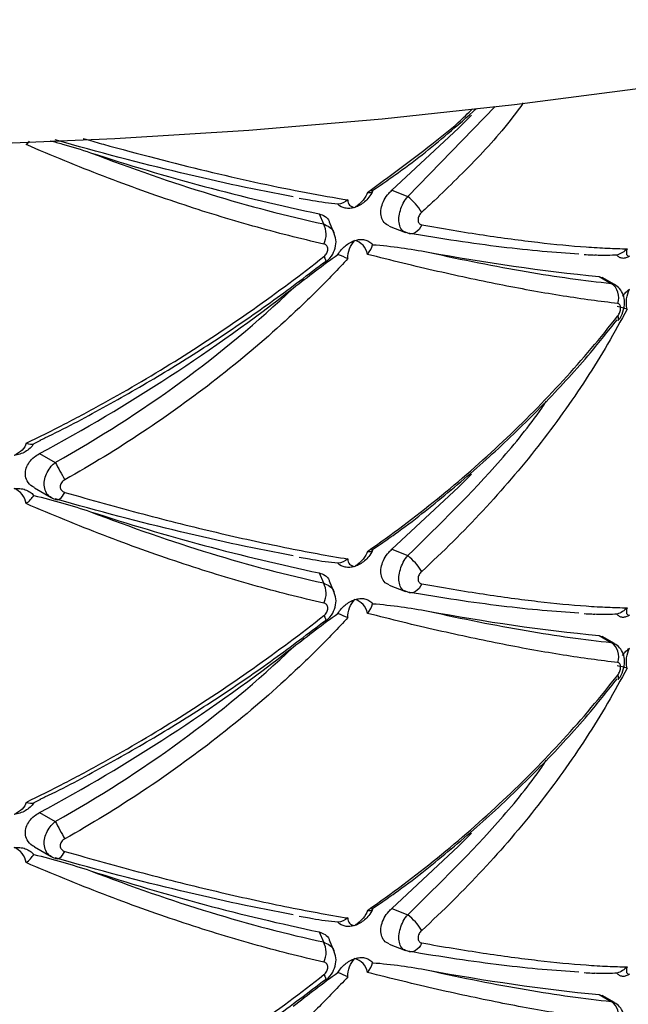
# Paper-space layout '_Trimétrica' of a CAD drawing. Header units: millimetres. Extents: x -549 to -149, y -597 to 100.
# Tile 14 of 16: x -335 to -297, y -365 to -304. Entities that reach past the tile are written whole.
import ezdxf

# ---------------------------------------------------------------- set-up
doc = ezdxf.new("R2010")
doc.units = ezdxf.units.MM

psp = doc.layouts.new('_Trimétrica')

# ---------------------------------------------------------------- linework, layer by layer
at = {"color": 8, "linetype": 'Continuous', "lineweight": 25}
for p, q in [((-310.513, -314.734), (-305.096, -309.15)), ((-297.899, -320.121), (-297.693, -320.208)), ((-297.899, -342.407), (-297.693, -342.495)), ((-297.899, -364.694), (-297.693, -364.781))]:
    psp.add_line(p, q, dxfattribs=at)
at = {"color": 7, "linetype": 'Continuous', "lineweight": 25}
for p, q in [((-312.753, -314.4), (-312.328, -314.103)), ((-311.495, -314.342), (-310.513, -314.734)), ((-317.251, -314.826), (-316.609, -314.934)), ((-316.008, -315.805), (-315.746, -316.43)), ((-315.067, -317.027), (-315.363, -316.322)), ((-311.667, -316.563), (-310.652, -316.969)), ((-310.513, -317.003), (-310.644, -316.949)), ((-298.646, -319.696), (-297.899, -320.121)), ((-298.646, -319.696), (-298.461, -319.772)), ((-297.688, -320.191), (-298.454, -319.756)), ((-297.474, -322.428), (-297.461, -322.413)), ((-333.294, -329.868), (-333.701, -330.081)), ((-333.345, -330.683), (-332.379, -331.232)), ((-333.667, -332.818), (-332.63, -333.408)), ((-312.753, -336.686), (-312.328, -336.389)), ((-311.495, -336.628), (-310.513, -337.021)), ((-317.251, -337.112), (-316.609, -337.22)), ((-316.008, -338.091), (-315.746, -338.717)), ((-315.067, -339.313), (-315.363, -338.608)), ((-311.667, -338.849), (-310.652, -339.255)), ((-310.513, -339.29), (-310.644, -339.235)), ((-298.646, -341.982), (-297.899, -342.407)), ((-298.646, -341.982), (-298.461, -342.058)), ((-297.688, -342.478), (-298.454, -342.042)), ((-297.474, -344.714), (-297.461, -344.7)), ((-333.294, -352.154), (-333.701, -352.368)), ((-333.345, -352.969), (-332.379, -353.518)), ((-333.667, -355.104), (-332.63, -355.694)), ((-312.753, -358.972), (-312.328, -358.676)), ((-311.495, -358.915), (-310.513, -359.307)), ((-317.251, -359.398), (-316.609, -359.507)), ((-316.008, -360.377), (-315.746, -361.003)), ((-315.067, -361.6), (-315.363, -360.895)), ((-311.667, -361.135), (-310.652, -361.541)), ((-310.513, -361.576), (-310.644, -361.522)), ((-298.646, -364.269), (-297.899, -364.694)), ((-298.646, -364.269), (-298.461, -364.344)), ((-297.688, -364.764), (-298.454, -364.329))]:
    psp.add_line(p, q, dxfattribs=at)
at = {"color": 7, "linetype": 'Continuous', "lineweight": 25, "flags": 128}
for points in [[(-387.055, -309.749), (-378.801, -310.485), (-370.494, -311.042), (-362.149, -311.42), (-353.781, -311.617), (-345.404, -311.633), (-337.033, -311.469), (-328.683, -311.125), (-320.368, -310.601), (-312.103, -309.897), (-303.903, -309.017), (-295.781, -307.96), (-287.752, -306.728), (-279.831, -305.325), (-272.03, -303.752)], [(-311.495, -314.342), (-307.37, -310.488), (-306.556, -309.673)], [(-309.648, -316.487), (-309.724, -316.639), (-309.816, -316.771), (-309.921, -316.882), (-310.035, -316.966), (-310.155, -317.021), (-310.277, -317.046), (-310.398, -317.04), (-310.513, -317.003)], [(-315.59, -318.781), (-315.595, -318.784), (-315.599, -318.785)], [(-311.495, -336.628), (-307.37, -332.774), (-306.556, -331.959)], [(-332.379, -333.501), (-332.318, -333.539), (-332.303, -333.544)], [(-309.648, -338.774), (-309.724, -338.925), (-309.816, -339.058), (-309.921, -339.168), (-310.035, -339.252), (-310.155, -339.308), (-310.277, -339.333), (-310.398, -339.327), (-310.513, -339.29)], [(-315.59, -341.068), (-315.595, -341.071), (-315.599, -341.072)], [(-311.495, -358.915), (-307.37, -355.06), (-306.556, -354.246)], [(-332.379, -355.787), (-332.318, -355.825), (-332.303, -355.83)], [(-309.648, -361.06), (-309.724, -361.211), (-309.816, -361.344), (-309.921, -361.454), (-310.035, -361.538), (-310.155, -361.594), (-310.277, -361.619), (-310.398, -361.613), (-310.513, -361.576)], [(-315.59, -363.354), (-315.595, -363.357), (-315.599, -363.358)]]:
    psp.add_lwpolyline(points, dxfattribs=at)
at = {"color": 8, "linetype": 'Continuous', "lineweight": 25, "flags": 128}
for points in [[(-315.719, -318.455), (-315.657, -318.561), (-315.613, -318.65), (-315.587, -318.718), (-315.581, -318.763), (-315.59, -318.781)], [(-297.461, -322.413), (-297.45, -322.396), (-297.435, -322.33), (-297.45, -322.245), (-297.492, -322.145)], [(-332.303, -333.544), (-332.248, -333.55), (-332.173, -333.535), (-332.093, -333.493), (-332.012, -333.425), (-331.931, -333.334), (-331.853, -333.221), (-331.78, -333.091)], [(-315.719, -340.741), (-315.657, -340.848), (-315.613, -340.936), (-315.587, -341.004), (-315.581, -341.05), (-315.59, -341.068)], [(-297.461, -344.7), (-297.45, -344.683), (-297.435, -344.617), (-297.45, -344.532), (-297.492, -344.431)], [(-332.303, -355.83), (-332.248, -355.837), (-332.173, -355.821), (-332.093, -355.779), (-332.012, -355.711), (-331.931, -355.62), (-331.853, -355.508), (-331.78, -355.378)], [(-315.719, -363.028), (-315.657, -363.134), (-315.613, -363.223), (-315.587, -363.291), (-315.581, -363.336), (-315.59, -363.354)]]:
    psp.add_lwpolyline(points, dxfattribs=at)
at = {"color": 7, "linetype": 'Continuous', "lineweight": 25}
for centre, radius, start, end in [((-288.135, -183.419), 135.288, 251.89387, 258.11004), ((-313.112, -317.912), 4.105, 32.46112, 50.72404), ((-316.904, -317.079), 1.327, 333.23594, 29.25917), ((-286.185, -194.796), 125.52, 259.41196, 264.30235), ((-298.476, -320.999), 1.051, 339.50994, 56.6519), ((-385.976, -232.912), 111.037, 298.29378, 307.99574), ((-297.291, -312.478), 39.785, 208.12317, 209.9034), ((-288.135, -205.705), 135.288, 251.89387, 258.11004), ((-313.112, -340.199), 4.105, 32.46112, 50.72404), ((-316.904, -339.365), 1.327, 333.23594, 29.25917), ((-286.185, -217.082), 125.52, 259.41196, 264.30235), ((-385.976, -255.198), 111.037, 298.29378, 307.99574), ((-298.476, -343.285), 1.051, 339.50994, 56.6519), ((-297.291, -334.765), 39.785, 208.12317, 209.9034), ((-288.135, -227.992), 135.288, 251.89387, 258.11004), ((-313.112, -362.485), 4.105, 32.46112, 50.72404), ((-316.904, -361.651), 1.327, 333.23594, 29.25917), ((-286.185, -239.369), 125.52, 259.41196, 264.30235), ((-298.476, -365.571), 1.051, 339.50994, 56.6519)]:
    psp.add_arc(centre, radius, start, end, dxfattribs=at)
for points, knots in [([(-312.328, -314.103), (-311.983, -313.865), (-310.491, -312.833), (-308.446, -311.218), (-306.83, -309.781), (-306.242, -309.258)], [0, 0, 0, 0, 0.160363, 0.694523, 1, 1, 1, 1]), ([(-334.184, -311.502), (-334.182, -311.501), (-334.1, -311.439), (-334.03, -311.367), (-333.961, -311.298)], [0, 0, 0, 0, 0.022554, 1, 1, 1, 1]), ([(-315.719, -317.676), (-317.15, -317.355), (-318.622, -316.983), (-321.61, -316.142), (-323.129, -315.674), (-326.215, -314.644), (-327.782, -314.08), (-330.172, -313.162), (-330.975, -312.843), (-332.579, -312.188), (-333.381, -311.85), (-334.184, -311.502)], [0, 0, 0, 0, 0.25, 0.25, 0.5, 0.5, 0.75, 0.75, 0.875, 0.875, 1, 1, 1, 1]), ([(-332.681, -311.269), (-332.429, -311.335), (-331.572, -311.556), (-330.755, -311.821), (-330.179, -312.008)], [0, 0, 0, 0, 0.294581, 1, 1, 1, 1]), ([(-317.621, -314.742), (-319.82, -314.34), (-322.155, -313.841), (-327.077, -312.663), (-329.664, -311.984), (-332.379, -311.214)], [0, 0, 0, 0, 0.5, 0.5, 1, 1, 1, 1]), ([(-330.179, -312.008), (-327.636, -312.992), (-325.164, -313.849), (-320.354, -315.322), (-318.016, -315.938), (-315.746, -316.43)], [0, 0, 0, 0, 0.5, 0.5, 1, 1, 1, 1]), ([(-313.013, -314.469), (-313.047, -314.625), (-313.149, -314.798), (-313.426, -315.123), (-313.604, -315.276), (-313.794, -315.403)], [0, 0, 0, 0, 0.5, 0.5, 1, 1, 1, 1]), ([(-312.698, -314.421), (-312.764, -314.553), (-312.841, -314.672), (-313.01, -314.885), (-313.099, -314.976), (-313.19, -315.054)], [0, 0, 0, 0, 0.5, 0.5, 1, 1, 1, 1]), ([(-313.013, -314.469), (-312.929, -314.483), (-312.859, -314.489), (-312.751, -314.475), (-312.715, -314.456), (-312.698, -314.421)], [0, 0, 0, 0, 0.5, 0.5, 1, 1, 1, 1]), ([(-311.659, -316.543), (-311.723, -316.522), (-311.907, -316.46), (-312.103, -316.199), (-312.208, -315.813), (-312.164, -315.371), (-311.988, -314.93), (-311.746, -314.58), (-311.562, -314.405), (-311.495, -314.342)], [0, 0, 0, 0, 0.090581, 0.26283, 0.428704, 0.588014, 0.745999, 0.908127, 1, 1, 1, 1]), ([(-314.843, -315.209), (-315.372, -315.15), (-315.965, -315.084), (-316.55, -314.962), (-316.613, -314.949)], [0, 0, 0, 0, 0.892279, 1, 1, 1, 1]), ([(-314.222, -314.938), (-314.237, -315.074), (-314.198, -315.183), (-314.046, -315.341), (-313.932, -315.388), (-313.794, -315.403)], [0, 0, 0, 0, 0.5, 0.5, 1, 1, 1, 1]), ([(-313.19, -315.054), (-313.283, -315.135), (-313.38, -315.205), (-313.583, -315.322), (-313.689, -315.37), (-313.794, -315.403)], [0, 0, 0, 0, 0.5, 0.5, 1, 1, 1, 1]), ([(-316.008, -315.805), (-315.883, -315.848), (-315.631, -315.936), (-315.418, -316.143), (-315.38, -316.302), (-315.374, -316.326)], [0, 0, 0, 0, 0.460277, 0.921235, 1, 1, 1, 1]), ([(-313.794, -315.403), (-313.899, -315.437), (-314.005, -315.458), (-314.211, -315.473), (-314.309, -315.467), (-314.404, -315.447)], [0, 0, 0, 0, 0.5, 0.5, 1, 1, 1, 1]), ([(-309.648, -315.709), (-309.716, -315.771), (-309.774, -315.849), (-309.854, -316.015), (-309.876, -316.103), (-309.876, -316.263), (-309.854, -316.335), (-309.774, -316.441), (-309.716, -316.475), (-309.648, -316.487)], [0, 0, 0, 0, 0.25, 0.25, 0.5, 0.5, 0.75, 0.75, 1, 1, 1, 1]), ([(-309.648, -316.487), (-308.32, -316.724), (-307.048, -316.933), (-304.645, -317.295), (-303.511, -317.447), (-301.382, -317.696), (-300.385, -317.792), (-298.995, -317.892), (-298.549, -317.918), (-297.701, -317.955), (-297.298, -317.966), (-296.916, -317.97)], [0, 0, 0, 0, 0.25, 0.25, 0.5, 0.5, 0.75, 0.75, 0.875, 0.875, 1, 1, 1, 1]), ([(-315.593, -318.777), (-315.582, -318.771), (-315.399, -318.663), (-315.154, -318.323), (-314.961, -317.814), (-314.942, -317.359), (-315.048, -317.123), (-315.085, -317.04)], [0, 0, 0, 0, 0.019614, 0.326074, 0.601327, 0.859721, 1, 1, 1, 1]), ([(-299.901, -318.298), (-301.329, -318.227), (-302.932, -318.081), (-306.471, -317.648), (-308.407, -317.362), (-310.513, -317.003)], [0, 0, 0, 0, 0.5, 0.5, 1, 1, 1, 1]), ([(-315.719, -318.455), (-315.646, -318.397), (-315.583, -318.323), (-315.496, -318.162), (-315.473, -318.076), (-315.473, -317.916), (-315.497, -317.842), (-315.583, -317.731), (-315.646, -317.693), (-315.719, -317.676)], [0, 0, 0, 0, 0.25, 0.25, 0.5, 0.5, 0.75, 0.75, 1, 1, 1, 1]), ([(-314.404, -317.807), (-314.309, -317.727), (-314.211, -317.658), (-314.006, -317.542), (-313.899, -317.495), (-313.794, -317.461)], [0, 0, 0, 0, 0.5, 0.5, 1, 1, 1, 1]), ([(-314.222, -318.583), (-314.237, -318.379), (-314.198, -318.169), (-314.046, -317.782), (-313.932, -317.606), (-313.794, -317.461)], [0, 0, 0, 0, 0.5, 0.5, 1, 1, 1, 1]), ([(-313.794, -317.461), (-313.69, -317.427), (-313.584, -317.405), (-313.38, -317.39), (-313.283, -317.395), (-313.19, -317.414)], [0, 0, 0, 0, 0.5, 0.5, 1, 1, 1, 1]), ([(-313.013, -318.318), (-313.047, -318.098), (-313.149, -317.904), (-313.426, -317.61), (-313.604, -317.51), (-313.794, -317.461)], [0, 0, 0, 0, 0.5, 0.5, 1, 1, 1, 1]), ([(-313.19, -317.414), (-313.099, -317.433), (-313.01, -317.465), (-312.841, -317.565), (-312.764, -317.632), (-312.698, -317.719)], [0, 0, 0, 0, 0.5, 0.5, 1, 1, 1, 1]), ([(-312.698, -317.719), (-312.093, -317.76), (-311.506, -317.827), (-310.358, -317.986), (-309.798, -318.079), (-309.249, -318.179)], [0, 0, 0, 0, 0.5, 0.5, 1, 1, 1, 1]), ([(-317.621, -320.415), (-317.161, -320.056), (-316.7, -319.699), (-315.775, -318.997), (-315.312, -318.651), (-314.843, -318.319)], [0, 0, 0, 0, 0.5, 0.5, 1, 1, 1, 1]), ([(-297.492, -321.366), (-298.558, -321.247), (-299.692, -321.092), (-302.067, -320.716), (-303.31, -320.494), (-305.906, -319.984), (-307.259, -319.696), (-309.372, -319.213), (-310.089, -319.044), (-311.538, -318.692), (-312.271, -318.508), (-313.013, -318.318)], [0, 0, 0, 0, 0.25, 0.25, 0.5, 0.5, 0.75, 0.75, 0.875, 0.875, 1, 1, 1, 1]), ([(-309.249, -318.179), (-307.089, -318.661), (-305.066, -319.062), (-301.283, -319.709), (-299.523, -319.955), (-297.899, -320.121)], [0, 0, 0, 0, 0.5, 0.5, 1, 1, 1, 1]), ([(-299.571, -318.328), (-299.409, -318.34), (-299.172, -318.358), (-298.976, -318.359), (-298.915, -318.359)], [0, 0, 0, 0, 0.685916, 1, 1, 1, 1]), ([(-297.536, -318.361), (-297.924, -318.385), (-298.382, -318.414), (-298.846, -318.376), (-298.917, -318.371)], [0, 0, 0, 0, 0.846217, 1, 1, 1, 1]), ([(-297.196, -318.564), (-297.265, -318.559), (-297.327, -318.538), (-297.441, -318.47), (-297.492, -318.422), (-297.536, -318.361)], [0, 0, 0, 0, 0.5, 0.5, 1, 1, 1, 1]), ([(-296.916, -317.97), (-296.963, -318.122), (-296.969, -318.241), (-296.913, -318.397), (-296.849, -318.433), (-296.761, -318.43)], [0, 0, 0, 0, 0.5, 0.5, 1, 1, 1, 1]), ([(-334.184, -330.048), (-333.384, -329.661), (-332.584, -329.261), (-330.985, -328.432), (-330.185, -328.003), (-327.797, -326.679), (-326.225, -325.75), (-323.13, -323.806), (-321.602, -322.788), (-318.611, -320.676), (-317.146, -319.582), (-315.719, -318.455)], [0, 0, 0, 0, 0.125, 0.125, 0.25, 0.25, 0.5, 0.5, 0.75, 0.75, 1, 1, 1, 1]), ([(-333.302, -329.852), (-333.205, -329.807), (-331.893, -329.194), (-329.385, -327.842), (-325.795, -325.793), (-322.257, -323.552), (-318.842, -321.213), (-316.677, -319.559), (-315.622, -318.754)], [0, 0, 0, 0, 0.015719, 0.211563, 0.409214, 0.608529, 0.809257, 1, 1, 1, 1]), ([(-314.222, -318.583), (-314.836, -319.246), (-315.468, -319.901), (-316.769, -321.194), (-317.439, -321.832), (-319.49, -323.71), (-320.912, -324.911), (-323.86, -327.213), (-325.389, -328.315), (-328.525, -330.4), (-330.136, -331.387), (-331.78, -332.313)], [0, 0, 0, 0, 0.125, 0.125, 0.25, 0.25, 0.5, 0.5, 0.75, 0.75, 1, 1, 1, 1]), ([(-296.761, -318.43), (-296.835, -318.479), (-296.911, -318.516), (-297.058, -318.562), (-297.129, -318.57), (-297.196, -318.564)], [0, 0, 0, 0, 0.5, 0.5, 1, 1, 1, 1]), ([(-297.465, -322.411), (-297.455, -322.401), (-297.318, -322.262), (-297.145, -321.873), (-297.037, -321.33), (-297.129, -320.828), (-297.345, -320.435), (-297.575, -320.276), (-297.685, -320.2)], [0, 0, 0, 0, 0.016451, 0.234117, 0.477838, 0.667264, 0.84155, 1, 1, 1, 1]), ([(-332.379, -331.232), (-329.664, -329.719), (-327.077, -328.061), (-322.155, -324.459), (-319.82, -322.514), (-317.621, -320.415)], [0, 0, 0, 0, 0.5, 0.5, 1, 1, 1, 1]), ([(-297.196, -320.924), (-297.129, -320.83), (-297.058, -320.747), (-296.912, -320.6), (-296.835, -320.537), (-296.761, -320.487)], [0, 0, 0, 0, 0.5, 0.5, 1, 1, 1, 1]), ([(-296.916, -321.711), (-296.963, -321.509), (-296.969, -321.287), (-296.913, -320.863), (-296.849, -320.66), (-296.761, -320.487)], [0, 0, 0, 0, 0.5, 0.5, 1, 1, 1, 1]), ([(-297.492, -322.145), (-297.438, -322.075), (-297.392, -321.992), (-297.33, -321.819), (-297.313, -321.73), (-297.313, -321.572), (-297.33, -321.502), (-297.393, -321.403), (-297.438, -321.372), (-297.492, -321.366)], [0, 0, 0, 0, 0.25, 0.25, 0.5, 0.5, 0.75, 0.75, 1, 1, 1, 1]), ([(-296.916, -321.711), (-297.297, -322.44), (-297.699, -323.166), (-298.544, -324.612), (-298.988, -325.333), (-300.376, -327.474), (-301.375, -328.873), (-303.511, -331.602), (-304.651, -332.937), (-307.057, -335.527), (-308.324, -336.784), (-309.648, -337.995)], [0, 0, 0, 0, 0.125, 0.125, 0.25, 0.25, 0.5, 0.5, 0.75, 0.75, 1, 1, 1, 1]), ([(-313.013, -336.756), (-311.532, -335.722), (-310.085, -334.633), (-307.271, -332.351), (-305.913, -331.164), (-303.311, -328.716), (-302.064, -327.45), (-299.685, -324.846), (-298.556, -323.509), (-297.492, -322.145)], [0, 0, 0, 0, 0.25, 0.25, 0.5, 0.5, 0.75, 0.75, 1, 1, 1, 1]), ([(-312.328, -336.389), (-311.983, -336.151), (-310.489, -335.12), (-307.991, -333.115), (-304.852, -330.383), (-301.907, -327.478), (-299.449, -324.809), (-298.076, -323.068), (-297.536, -322.382)], [0, 0, 0, 0, 0.060151, 0.260511, 0.462118, 0.664707, 0.867949, 1, 1, 1, 1]), ([(-334.184, -330.048), (-334.207, -330.192), (-334.294, -330.337), (-334.553, -330.596), (-334.726, -330.709), (-334.919, -330.796)], [0, 0, 0, 0, 0.5, 0.5, 1, 1, 1, 1]), ([(-334.23, -330.567), (-334.336, -330.629), (-334.448, -330.679), (-334.679, -330.756), (-334.8, -330.783), (-334.919, -330.796)], [0, 0, 0, 0, 0.5, 0.5, 1, 1, 1, 1]), ([(-333.701, -330.081), (-333.768, -330.178), (-333.846, -330.267), (-334.023, -330.43), (-334.123, -330.504), (-334.23, -330.567)], [0, 0, 0, 0, 0.5, 0.5, 1, 1, 1, 1]), ([(-333.659, -332.801), (-333.705, -332.781), (-333.906, -332.694), (-334.13, -332.408), (-334.256, -331.999), (-334.197, -331.587), (-333.996, -331.209), (-333.7, -330.898), (-333.455, -330.75), (-333.345, -330.683)], [0, 0, 0, 0, 0.0562949, 0.2444277, 0.4129281, 0.5639485, 0.7122108, 0.870455, 1, 1, 1, 1]), ([(-331.78, -332.313), (-331.864, -332.36), (-331.937, -332.424), (-332.043, -332.575), (-332.072, -332.66), (-332.072, -332.825), (-332.041, -332.903), (-331.937, -333.023), (-331.864, -333.067), (-331.78, -333.091)], [0, 0, 0, 0, 0.25, 0.25, 0.5, 0.5, 0.75, 0.75, 1, 1, 1, 1]), ([(-334.919, -332.854), (-334.8, -332.84), (-334.68, -332.84), (-334.448, -332.864), (-334.336, -332.889), (-334.23, -332.926)], [0, 0, 0, 0, 0.5, 0.5, 1, 1, 1, 1]), ([(-334.184, -333.789), (-334.207, -333.579), (-334.294, -333.384), (-334.553, -333.062), (-334.726, -332.936), (-334.919, -332.854)], [0, 0, 0, 0, 0.5, 0.5, 1, 1, 1, 1]), ([(-334.23, -332.926), (-334.123, -332.964), (-334.025, -333.013), (-333.848, -333.133), (-333.768, -333.205), (-333.701, -333.285)], [0, 0, 0, 0, 0.5, 0.5, 1, 1, 1, 1]), ([(-331.78, -333.091), (-330.13, -333.569), (-328.51, -334.018), (-325.376, -334.846), (-323.858, -335.226), (-320.922, -335.918), (-319.503, -336.23), (-317.453, -336.645), (-316.78, -336.775), (-315.473, -337.015), (-314.838, -337.125), (-314.222, -337.225)], [0, 0, 0, 0, 0.25, 0.25, 0.5, 0.5, 0.75, 0.75, 0.875, 0.875, 1, 1, 1, 1]), ([(-333.701, -333.285), (-333.093, -333.427), (-332.499, -333.589), (-331.326, -333.93), (-330.749, -334.11), (-330.179, -334.294)], [0, 0, 0, 0, 0.5, 0.5, 1, 1, 1, 1]), ([(-332.634, -333.4), (-332.626, -333.406), (-332.532, -333.482), (-332.411, -333.507), (-332.299, -333.529)], [0, 0, 0, 0, 0.084374, 1, 1, 1, 1]), ([(-317.621, -337.028), (-319.82, -336.626), (-322.155, -336.127), (-327.077, -334.949), (-329.664, -334.27), (-332.379, -333.501)], [0, 0, 0, 0, 0.5, 0.5, 1, 1, 1, 1]), ([(-315.719, -339.963), (-317.15, -339.642), (-318.622, -339.269), (-321.61, -338.429), (-323.129, -337.961), (-326.215, -336.93), (-327.782, -336.367), (-330.172, -335.449), (-330.975, -335.13), (-332.579, -334.474), (-333.381, -334.136), (-334.184, -333.789)], [0, 0, 0, 0, 0.25, 0.25, 0.5, 0.5, 0.75, 0.75, 0.875, 0.875, 1, 1, 1, 1]), ([(-330.179, -334.294), (-327.636, -335.279), (-325.164, -336.136), (-320.354, -337.608), (-318.016, -338.224), (-315.746, -338.717)], [0, 0, 0, 0, 0.5, 0.5, 1, 1, 1, 1]), ([(-313.013, -336.756), (-313.047, -336.911), (-313.149, -337.085), (-313.426, -337.409), (-313.604, -337.562), (-313.794, -337.69)], [0, 0, 0, 0, 0.5, 0.5, 1, 1, 1, 1]), ([(-312.698, -336.707), (-312.764, -336.839), (-312.841, -336.958), (-313.01, -337.171), (-313.099, -337.262), (-313.19, -337.341)], [0, 0, 0, 0, 0.5, 0.5, 1, 1, 1, 1]), ([(-313.013, -336.756), (-312.929, -336.769), (-312.859, -336.775), (-312.751, -336.761), (-312.715, -336.742), (-312.698, -336.707)], [0, 0, 0, 0, 0.5, 0.5, 1, 1, 1, 1]), ([(-311.659, -338.829), (-311.723, -338.808), (-311.907, -338.746), (-312.103, -338.485), (-312.208, -338.099), (-312.164, -337.658), (-311.988, -337.216), (-311.746, -336.866), (-311.562, -336.691), (-311.495, -336.628)], [0, 0, 0, 0, 0.090581, 0.26283, 0.428704, 0.588014, 0.745999, 0.908127, 1, 1, 1, 1]), ([(-314.843, -337.495), (-315.372, -337.437), (-315.965, -337.371), (-316.55, -337.248), (-316.613, -337.235)], [0, 0, 0, 0, 0.8922795, 1, 1, 1, 1]), ([(-314.222, -337.225), (-314.237, -337.36), (-314.198, -337.47), (-314.046, -337.627), (-313.932, -337.674), (-313.794, -337.69)], [0, 0, 0, 0, 0.5, 0.5, 1, 1, 1, 1]), ([(-313.19, -337.341), (-313.283, -337.422), (-313.38, -337.491), (-313.583, -337.608), (-313.689, -337.656), (-313.794, -337.69)], [0, 0, 0, 0, 0.5, 0.5, 1, 1, 1, 1]), ([(-313.794, -337.69), (-313.899, -337.724), (-314.005, -337.745), (-314.211, -337.76), (-314.309, -337.753), (-314.404, -337.733)], [0, 0, 0, 0, 0.5, 0.5, 1, 1, 1, 1]), ([(-316.008, -338.091), (-315.883, -338.135), (-315.631, -338.222), (-315.418, -338.429), (-315.38, -338.589), (-315.374, -338.612)], [0, 0, 0, 0, 0.460277, 0.921235, 1, 1, 1, 1]), ([(-309.648, -337.995), (-309.716, -338.058), (-309.774, -338.135), (-309.854, -338.301), (-309.876, -338.389), (-309.876, -338.549), (-309.854, -338.621), (-309.774, -338.727), (-309.716, -338.762), (-309.648, -338.774)], [0, 0, 0, 0, 0.25, 0.25, 0.5, 0.5, 0.75, 0.75, 1, 1, 1, 1]), ([(-309.648, -338.774), (-308.32, -339.01), (-307.048, -339.22), (-304.645, -339.581), (-303.511, -339.734), (-301.382, -339.982), (-300.385, -340.078), (-298.995, -340.178), (-298.549, -340.204), (-297.701, -340.241), (-297.298, -340.252), (-296.916, -340.256)], [0, 0, 0, 0, 0.25, 0.25, 0.5, 0.5, 0.75, 0.75, 0.875, 0.875, 1, 1, 1, 1]), ([(-315.593, -341.064), (-315.582, -341.057), (-315.399, -340.949), (-315.154, -340.609), (-314.961, -340.1), (-314.942, -339.645), (-315.048, -339.409), (-315.085, -339.326)], [0, 0, 0, 0, 0.019614, 0.326074, 0.601327, 0.859721, 1, 1, 1, 1]), ([(-314.404, -340.093), (-314.309, -340.013), (-314.211, -339.944), (-314.006, -339.828), (-313.899, -339.781), (-313.794, -339.747)], [0, 0, 0, 0, 0.5, 0.5, 1, 1, 1, 1]), ([(-314.222, -340.87), (-314.237, -340.666), (-314.198, -340.456), (-314.046, -340.068), (-313.932, -339.892), (-313.794, -339.747)], [0, 0, 0, 0, 0.5, 0.5, 1, 1, 1, 1]), ([(-313.794, -339.747), (-313.69, -339.713), (-313.584, -339.692), (-313.38, -339.676), (-313.283, -339.681), (-313.19, -339.701)], [0, 0, 0, 0, 0.5, 0.5, 1, 1, 1, 1]), ([(-313.013, -340.604), (-313.047, -340.385), (-313.149, -340.191), (-313.426, -339.897), (-313.604, -339.796), (-313.794, -339.747)], [0, 0, 0, 0, 0.5, 0.5, 1, 1, 1, 1]), ([(-313.19, -339.701), (-313.099, -339.719), (-313.01, -339.751), (-312.841, -339.851), (-312.764, -339.918), (-312.698, -340.006)], [0, 0, 0, 0, 0.5, 0.5, 1, 1, 1, 1]), ([(-299.901, -340.584), (-301.329, -340.513), (-302.932, -340.367), (-306.471, -339.935), (-308.407, -339.648), (-310.513, -339.29)], [0, 0, 0, 0, 0.5, 0.5, 1, 1, 1, 1]), ([(-315.719, -340.741), (-315.646, -340.683), (-315.583, -340.61), (-315.496, -340.449), (-315.473, -340.363), (-315.473, -340.202), (-315.497, -340.129), (-315.583, -340.018), (-315.646, -339.979), (-315.719, -339.963)], [0, 0, 0, 0, 0.25, 0.25, 0.5, 0.5, 0.75, 0.75, 1, 1, 1, 1]), ([(-312.698, -340.006), (-312.093, -340.046), (-311.506, -340.114), (-310.358, -340.273), (-309.798, -340.365), (-309.249, -340.465)], [0, 0, 0, 0, 0.5, 0.5, 1, 1, 1, 1]), ([(-296.916, -340.256), (-296.963, -340.408), (-296.969, -340.527), (-296.913, -340.683), (-296.849, -340.72), (-296.761, -340.716)], [0, 0, 0, 0, 0.5, 0.5, 1, 1, 1, 1]), ([(-334.184, -352.334), (-333.384, -351.948), (-332.584, -351.547), (-330.985, -350.718), (-330.185, -350.289), (-327.797, -348.966), (-326.225, -348.036), (-323.13, -346.092), (-321.602, -345.074), (-318.611, -342.963), (-317.146, -341.868), (-315.719, -340.741)], [0, 0, 0, 0, 0.125, 0.125, 0.25, 0.25, 0.5, 0.5, 0.75, 0.75, 1, 1, 1, 1]), ([(-333.302, -352.139), (-333.205, -352.093), (-331.893, -351.48), (-329.385, -350.128), (-325.795, -348.079), (-322.257, -345.838), (-318.842, -343.499), (-316.677, -341.846), (-315.622, -341.04)], [0, 0, 0, 0, 0.015719, 0.211563, 0.409214, 0.608529, 0.809257, 1, 1, 1, 1]), ([(-314.222, -340.87), (-314.836, -341.532), (-315.468, -342.187), (-316.769, -343.48), (-317.439, -344.118), (-319.49, -345.997), (-320.912, -347.198), (-323.86, -349.499), (-325.389, -350.601), (-328.525, -352.686), (-330.136, -353.673), (-331.78, -354.599)], [0, 0, 0, 0, 0.125, 0.125, 0.25, 0.25, 0.5, 0.5, 0.75, 0.75, 1, 1, 1, 1]), ([(-317.621, -342.701), (-317.161, -342.342), (-316.7, -341.986), (-315.775, -341.283), (-315.312, -340.938), (-314.843, -340.606)], [0, 0, 0, 0, 0.5, 0.5, 1, 1, 1, 1]), ([(-297.492, -343.653), (-298.558, -343.533), (-299.692, -343.378), (-302.067, -343.002), (-303.31, -342.78), (-305.906, -342.271), (-307.259, -341.982), (-309.372, -341.499), (-310.089, -341.33), (-311.538, -340.978), (-312.271, -340.795), (-313.013, -340.604)], [0, 0, 0, 0, 0.25, 0.25, 0.5, 0.5, 0.75, 0.75, 0.875, 0.875, 1, 1, 1, 1]), ([(-309.249, -340.465), (-307.089, -340.947), (-305.066, -341.348), (-301.283, -341.995), (-299.523, -342.241), (-297.899, -342.407)], [0, 0, 0, 0, 0.5, 0.5, 1, 1, 1, 1]), ([(-299.571, -340.615), (-299.409, -340.627), (-299.172, -340.644), (-298.976, -340.645), (-298.915, -340.646)], [0, 0, 0, 0, 0.685916, 1, 1, 1, 1]), ([(-297.536, -340.647), (-297.924, -340.671), (-298.382, -340.7), (-298.846, -340.663), (-298.917, -340.657)], [0, 0, 0, 0, 0.846217, 1, 1, 1, 1]), ([(-297.196, -340.851), (-297.265, -340.845), (-297.327, -340.825), (-297.441, -340.757), (-297.492, -340.708), (-297.536, -340.647)], [0, 0, 0, 0, 0.5, 0.5, 1, 1, 1, 1]), ([(-296.761, -340.716), (-296.835, -340.766), (-296.911, -340.803), (-297.058, -340.848), (-297.129, -340.857), (-297.196, -340.851)], [0, 0, 0, 0, 0.5, 0.5, 1, 1, 1, 1]), ([(-332.379, -353.518), (-329.664, -352.005), (-327.077, -350.348), (-322.155, -346.745), (-319.82, -344.801), (-317.621, -342.701)], [0, 0, 0, 0, 0.5, 0.5, 1, 1, 1, 1]), ([(-297.465, -344.698), (-297.455, -344.688), (-297.318, -344.549), (-297.145, -344.159), (-297.037, -343.616), (-297.129, -343.114), (-297.345, -342.722), (-297.575, -342.562), (-297.685, -342.486)], [0, 0, 0, 0, 0.016451, 0.234117, 0.477838, 0.667264, 0.84155, 1, 1, 1, 1]), ([(-297.196, -343.211), (-297.129, -343.117), (-297.058, -343.033), (-296.912, -342.886), (-296.835, -342.823), (-296.761, -342.773)], [0, 0, 0, 0, 0.5, 0.5, 1, 1, 1, 1]), ([(-296.916, -343.997), (-296.963, -343.795), (-296.969, -343.574), (-296.913, -343.149), (-296.849, -342.946), (-296.761, -342.773)], [0, 0, 0, 0, 0.5, 0.5, 1, 1, 1, 1]), ([(-296.916, -343.997), (-297.297, -344.726), (-297.699, -345.452), (-298.544, -346.898), (-298.988, -347.619), (-300.376, -349.761), (-301.375, -351.159), (-303.511, -353.889), (-304.651, -355.224), (-307.057, -357.814), (-308.324, -359.07), (-309.648, -360.282)], [0, 0, 0, 0, 0.125, 0.125, 0.25, 0.25, 0.5, 0.5, 0.75, 0.75, 1, 1, 1, 1]), ([(-297.492, -344.431), (-297.438, -344.362), (-297.392, -344.278), (-297.33, -344.105), (-297.313, -344.017), (-297.313, -343.858), (-297.33, -343.788), (-297.393, -343.689), (-297.438, -343.659), (-297.492, -343.653)], [0, 0, 0, 0, 0.25, 0.25, 0.5, 0.5, 0.75, 0.75, 1, 1, 1, 1]), ([(-313.013, -359.042), (-311.532, -358.008), (-310.085, -356.92), (-307.271, -354.637), (-305.913, -353.451), (-303.311, -351.002), (-302.064, -349.737), (-299.685, -347.132), (-298.556, -345.796), (-297.492, -344.431)], [0, 0, 0, 0, 0.25, 0.25, 0.5, 0.5, 0.75, 0.75, 1, 1, 1, 1]), ([(-312.328, -358.676), (-311.983, -358.437), (-310.489, -357.407), (-307.991, -355.401), (-304.852, -352.669), (-301.907, -349.764), (-299.449, -347.095), (-298.076, -345.354), (-297.536, -344.668)], [0, 0, 0, 0, 0.060151, 0.260511, 0.462118, 0.664707, 0.867949, 1, 1, 1, 1]), ([(-334.184, -352.334), (-334.207, -352.478), (-334.294, -352.623), (-334.553, -352.882), (-334.726, -352.995), (-334.919, -353.083)], [0, 0, 0, 0, 0.5, 0.5, 1, 1, 1, 1]), ([(-333.701, -352.368), (-333.768, -352.465), (-333.846, -352.554), (-334.023, -352.716), (-334.123, -352.79), (-334.23, -352.853)], [0, 0, 0, 0, 0.5, 0.5, 1, 1, 1, 1]), ([(-334.23, -352.853), (-334.336, -352.915), (-334.448, -352.966), (-334.679, -353.043), (-334.8, -353.07), (-334.919, -353.083)], [0, 0, 0, 0, 0.5, 0.5, 1, 1, 1, 1]), ([(-333.659, -355.088), (-333.705, -355.068), (-333.906, -354.981), (-334.13, -354.694), (-334.256, -354.285), (-334.197, -353.873), (-333.996, -353.496), (-333.7, -353.184), (-333.455, -353.036), (-333.345, -352.969)], [0, 0, 0, 0, 0.056295, 0.244428, 0.412928, 0.563949, 0.712211, 0.870455, 1, 1, 1, 1]), ([(-331.78, -354.599), (-331.864, -354.646), (-331.937, -354.71), (-332.043, -354.862), (-332.072, -354.947), (-332.072, -355.112), (-332.041, -355.189), (-331.937, -355.309), (-331.864, -355.353), (-331.78, -355.378)], [0, 0, 0, 0, 0.25, 0.25, 0.5, 0.5, 0.75, 0.75, 1, 1, 1, 1]), ([(-334.919, -355.14), (-334.8, -355.127), (-334.68, -355.126), (-334.448, -355.151), (-334.336, -355.175), (-334.23, -355.213)], [0, 0, 0, 0, 0.5, 0.5, 1, 1, 1, 1]), ([(-334.184, -356.075), (-334.207, -355.865), (-334.294, -355.67), (-334.553, -355.348), (-334.726, -355.222), (-334.919, -355.14)], [0, 0, 0, 0, 0.5, 0.5, 1, 1, 1, 1]), ([(-334.23, -355.213), (-334.123, -355.25), (-334.025, -355.299), (-333.848, -355.42), (-333.768, -355.491), (-333.701, -355.572)], [0, 0, 0, 0, 0.5, 0.5, 1, 1, 1, 1]), ([(-333.701, -355.572), (-333.093, -355.714), (-332.499, -355.876), (-331.326, -356.217), (-330.749, -356.396), (-330.179, -356.581)], [0, 0, 0, 0, 0.5, 0.5, 1, 1, 1, 1]), ([(-332.634, -355.686), (-332.626, -355.693), (-332.532, -355.768), (-332.411, -355.793), (-332.299, -355.816)], [0, 0, 0, 0, 0.084374, 1, 1, 1, 1]), ([(-331.78, -355.378), (-330.13, -355.855), (-328.51, -356.304), (-325.376, -357.132), (-323.858, -357.512), (-320.922, -358.204), (-319.503, -358.516), (-317.453, -358.932), (-316.78, -359.062), (-315.473, -359.301), (-314.838, -359.411), (-314.222, -359.511)], [0, 0, 0, 0, 0.25, 0.25, 0.5, 0.5, 0.75, 0.75, 0.875, 0.875, 1, 1, 1, 1]), ([(-315.719, -362.249), (-317.15, -361.928), (-318.622, -361.555), (-321.61, -360.715), (-323.129, -360.247), (-326.215, -359.216), (-327.782, -358.653), (-330.172, -357.735), (-330.975, -357.416), (-332.579, -356.76), (-333.381, -356.422), (-334.184, -356.075)], [0, 0, 0, 0, 0.25, 0.25, 0.5, 0.5, 0.75, 0.75, 0.875, 0.875, 1, 1, 1, 1]), ([(-317.621, -359.314), (-319.82, -358.912), (-322.155, -358.413), (-327.077, -357.236), (-329.664, -356.557), (-332.379, -355.787)], [0, 0, 0, 0, 0.5, 0.5, 1, 1, 1, 1]), ([(-330.179, -356.581), (-327.636, -357.565), (-325.164, -358.422), (-320.354, -359.895), (-318.016, -360.51), (-315.746, -361.003)], [0, 0, 0, 0, 0.5, 0.5, 1, 1, 1, 1]), ([(-313.013, -359.042), (-313.047, -359.198), (-313.149, -359.371), (-313.426, -359.696), (-313.604, -359.849), (-313.794, -359.976)], [0, 0, 0, 0, 0.5, 0.5, 1, 1, 1, 1]), ([(-312.698, -358.994), (-312.764, -359.125), (-312.841, -359.244), (-313.01, -359.457), (-313.099, -359.549), (-313.19, -359.627)], [0, 0, 0, 0, 0.5, 0.5, 1, 1, 1, 1]), ([(-313.013, -359.042), (-312.929, -359.056), (-312.859, -359.062), (-312.751, -359.048), (-312.715, -359.028), (-312.698, -358.994)], [0, 0, 0, 0, 0.5, 0.5, 1, 1, 1, 1]), ([(-311.659, -361.116), (-311.723, -361.094), (-311.907, -361.032), (-312.103, -360.772), (-312.208, -360.385), (-312.164, -359.944), (-311.988, -359.503), (-311.746, -359.153), (-311.562, -358.978), (-311.495, -358.915)], [0, 0, 0, 0, 0.0905815, 0.2628299, 0.4287037, 0.5880139, 0.7459993, 0.9081265, 1, 1, 1, 1]), ([(-314.843, -359.782), (-315.372, -359.723), (-315.965, -359.657), (-316.55, -359.535), (-316.613, -359.521)], [0, 0, 0, 0, 0.892279, 1, 1, 1, 1]), ([(-313.794, -359.976), (-313.899, -360.01), (-314.005, -360.031), (-314.211, -360.046), (-314.309, -360.04), (-314.404, -360.02)], [0, 0, 0, 0, 0.5, 0.5, 1, 1, 1, 1]), ([(-314.222, -359.511), (-314.237, -359.646), (-314.198, -359.756), (-314.046, -359.914), (-313.932, -359.961), (-313.794, -359.976)], [0, 0, 0, 0, 0.5, 0.5, 1, 1, 1, 1]), ([(-313.19, -359.627), (-313.283, -359.708), (-313.38, -359.778), (-313.583, -359.895), (-313.689, -359.942), (-313.794, -359.976)], [0, 0, 0, 0, 0.5, 0.5, 1, 1, 1, 1]), ([(-316.008, -360.377), (-315.883, -360.421), (-315.631, -360.509), (-315.418, -360.716), (-315.38, -360.875), (-315.374, -360.898)], [0, 0, 0, 0, 0.460277, 0.921235, 1, 1, 1, 1]), ([(-309.648, -360.282), (-309.716, -360.344), (-309.774, -360.421), (-309.854, -360.588), (-309.876, -360.675), (-309.876, -360.836), (-309.854, -360.908), (-309.774, -361.013), (-309.716, -361.048), (-309.648, -361.06)], [0, 0, 0, 0, 0.25, 0.25, 0.5, 0.5, 0.75, 0.75, 1, 1, 1, 1]), ([(-309.648, -361.06), (-308.32, -361.296), (-307.048, -361.506), (-304.645, -361.868), (-303.511, -362.02), (-301.382, -362.268), (-300.385, -362.364), (-298.995, -362.464), (-298.549, -362.491), (-297.701, -362.528), (-297.298, -362.539), (-296.916, -362.542)], [0, 0, 0, 0, 0.25, 0.25, 0.5, 0.5, 0.75, 0.75, 0.875, 0.875, 1, 1, 1, 1]), ([(-315.593, -363.35), (-315.582, -363.344), (-315.399, -363.235), (-315.154, -362.895), (-314.961, -362.387), (-314.942, -361.931), (-315.048, -361.696), (-315.085, -361.613)], [0, 0, 0, 0, 0.019614, 0.326074, 0.601327, 0.859721, 1, 1, 1, 1]), ([(-299.901, -362.871), (-301.329, -362.799), (-302.932, -362.653), (-306.471, -362.221), (-308.407, -361.934), (-310.513, -361.576)], [0, 0, 0, 0, 0.5, 0.5, 1, 1, 1, 1]), ([(-315.719, -363.028), (-315.646, -362.97), (-315.583, -362.896), (-315.496, -362.735), (-315.473, -362.649), (-315.473, -362.489), (-315.497, -362.415), (-315.583, -362.304), (-315.646, -362.265), (-315.719, -362.249)], [0, 0, 0, 0, 0.25, 0.25, 0.5, 0.5, 0.75, 0.75, 1, 1, 1, 1]), ([(-314.404, -362.379), (-314.309, -362.3), (-314.211, -362.231), (-314.006, -362.115), (-313.899, -362.067), (-313.794, -362.033)], [0, 0, 0, 0, 0.5, 0.5, 1, 1, 1, 1]), ([(-314.222, -363.156), (-314.237, -362.952), (-314.198, -362.742), (-314.046, -362.355), (-313.932, -362.179), (-313.794, -362.033)], [0, 0, 0, 0, 0.5, 0.5, 1, 1, 1, 1]), ([(-313.794, -362.033), (-313.69, -362), (-313.584, -361.978), (-313.38, -361.962), (-313.283, -361.968), (-313.19, -361.987)], [0, 0, 0, 0, 0.5, 0.5, 1, 1, 1, 1]), ([(-313.013, -362.891), (-313.047, -362.671), (-313.149, -362.477), (-313.426, -362.183), (-313.604, -362.082), (-313.794, -362.033)], [0, 0, 0, 0, 0.5, 0.5, 1, 1, 1, 1]), ([(-313.19, -361.987), (-313.099, -362.005), (-313.01, -362.037), (-312.841, -362.138), (-312.764, -362.205), (-312.698, -362.292)], [0, 0, 0, 0, 0.5, 0.5, 1, 1, 1, 1]), ([(-312.698, -362.292), (-312.093, -362.333), (-311.506, -362.4), (-310.358, -362.559), (-309.798, -362.651), (-309.249, -362.752)], [0, 0, 0, 0, 0.5, 0.5, 1, 1, 1, 1]), ([(-334.184, -374.62), (-333.384, -374.234), (-332.584, -373.834), (-330.985, -373.005), (-330.185, -372.575), (-327.797, -371.252), (-326.225, -370.323), (-323.13, -368.378), (-321.602, -367.361), (-318.611, -365.249), (-317.146, -364.155), (-315.719, -363.028)], [0, 0, 0, 0, 0.125, 0.125, 0.25, 0.25, 0.5, 0.5, 0.75, 0.75, 1, 1, 1, 1]), ([(-317.621, -364.988), (-317.161, -364.629), (-316.7, -364.272), (-315.775, -363.57), (-315.312, -363.224), (-314.843, -362.892)], [0, 0, 0, 0, 0.5, 0.5, 1, 1, 1, 1]), ([(-297.492, -365.939), (-298.558, -365.82), (-299.692, -365.665), (-302.067, -365.288), (-303.31, -365.067), (-305.906, -364.557), (-307.259, -364.269), (-309.372, -363.786), (-310.089, -363.617), (-311.538, -363.264), (-312.271, -363.081), (-313.013, -362.891)], [0, 0, 0, 0, 0.25, 0.25, 0.5, 0.5, 0.75, 0.75, 0.875, 0.875, 1, 1, 1, 1]), ([(-309.249, -362.752), (-307.089, -363.233), (-305.066, -363.635), (-301.283, -364.282), (-299.523, -364.528), (-297.899, -364.694)], [0, 0, 0, 0, 0.5, 0.5, 1, 1, 1, 1]), ([(-299.571, -362.901), (-299.409, -362.913), (-299.172, -362.931), (-298.976, -362.932), (-298.915, -362.932)], [0, 0, 0, 0, 0.6859161, 1, 1, 1, 1]), ([(-297.536, -362.933), (-297.924, -362.958), (-298.382, -362.987), (-298.846, -362.949), (-298.917, -362.943)], [0, 0, 0, 0, 0.846217, 1, 1, 1, 1]), ([(-297.196, -363.137), (-297.265, -363.131), (-297.327, -363.111), (-297.441, -363.043), (-297.492, -362.994), (-297.536, -362.933)], [0, 0, 0, 0, 0.5, 0.5, 1, 1, 1, 1]), ([(-296.761, -363.002), (-296.835, -363.052), (-296.911, -363.089), (-297.058, -363.134), (-297.129, -363.143), (-297.196, -363.137)], [0, 0, 0, 0, 0.5, 0.5, 1, 1, 1, 1]), ([(-296.916, -362.542), (-296.963, -362.695), (-296.969, -362.813), (-296.913, -362.97), (-296.849, -363.006), (-296.761, -363.002)], [0, 0, 0, 0, 0.5, 0.5, 1, 1, 1, 1]), ([(-333.302, -374.425), (-333.205, -374.379), (-331.893, -373.767), (-329.385, -372.415), (-325.795, -370.365), (-322.257, -368.124), (-318.842, -365.786), (-316.677, -364.132), (-315.622, -363.326)], [0, 0, 0, 0, 0.015719, 0.211563, 0.409214, 0.608529, 0.809257, 1, 1, 1, 1]), ([(-314.222, -363.156), (-314.836, -363.819), (-315.468, -364.473), (-316.769, -365.766), (-317.439, -366.405), (-319.49, -368.283), (-320.912, -369.484), (-323.86, -371.786), (-325.389, -372.887), (-328.525, -374.973), (-330.136, -375.96), (-331.78, -376.885)], [0, 0, 0, 0, 0.125, 0.125, 0.25, 0.25, 0.5, 0.5, 0.75, 0.75, 1, 1, 1, 1]), ([(-297.465, -366.984), (-297.455, -366.974), (-297.318, -366.835), (-297.145, -366.446), (-297.037, -365.902), (-297.129, -365.4), (-297.345, -365.008), (-297.575, -364.848), (-297.685, -364.772)], [0, 0, 0, 0, 0.016451, 0.234117, 0.477838, 0.667264, 0.84155, 1, 1, 1, 1])]:
    psp.add_open_spline(points, degree=3, knots=knots, dxfattribs=at)
at = {"color": 8, "linetype": 'Continuous', "lineweight": 25}
for points, knots in [([(-303.348, -308.919), (-303.78, -309.5), (-305.009, -311.151), (-306.959, -313.126), (-308.652, -314.79), (-309.39, -315.47), (-309.648, -315.709)], [0, 0, 0, 0, 0.239133, 0.680108, 0.887922, 1, 1, 1, 1]), ([(-313.013, -314.469), (-311.672, -313.485), (-309.76, -312.082), (-307.579, -310.344), (-306.787, -309.569), (-306.493, -309.281)], [0, 0, 0, 0, 0.595702, 0.849778, 1, 1, 1, 1]), ([(-330.632, -311.132), (-330.438, -311.188), (-329.882, -311.347), (-327.127, -312.11), (-322.523, -313.294), (-317.663, -314.349), (-315.073, -314.793), (-314.222, -314.938)], [0, 0, 0, 0, 0.031643, 0.090509, 0.455913, 0.821252, 1, 1, 1, 1]), ([(-310.644, -316.949), (-310.694, -316.933), (-310.842, -316.885), (-310.995, -316.642), (-311.079, -316.267), (-311.045, -315.822), (-310.906, -315.362), (-310.712, -314.991), (-310.565, -314.801), (-310.513, -314.734)], [0, 0, 0, 0, 0.088577, 0.259687, 0.427116, 0.589785, 0.750456, 0.912423, 1, 1, 1, 1]), ([(-315.746, -316.43), (-315.614, -316.489), (-315.347, -316.609), (-315.125, -316.845), (-315.084, -317.01), (-315.078, -317.037)], [0, 0, 0, 0, 0.451473, 0.909237, 1, 1, 1, 1]), ([(-310.513, -337.021), (-308.541, -335.084), (-305.558, -332.156), (-302.865, -328.841), (-302.011, -327.579), (-301.916, -327.437)], [0, 0, 0, 0, 0.634428, 0.959029, 1, 1, 1, 1]), ([(-332.625, -333.39), (-332.659, -333.377), (-332.815, -333.315), (-332.981, -333.059), (-333.08, -332.675), (-333.037, -332.255), (-332.884, -331.846), (-332.655, -331.493), (-332.462, -331.311), (-332.379, -331.232)], [0, 0, 0, 0, 0.0508354, 0.2361886, 0.409488, 0.568543, 0.7224606, 0.8801162, 1, 1, 1, 1]), ([(-310.644, -339.235), (-310.694, -339.219), (-310.842, -339.172), (-310.995, -338.928), (-311.079, -338.553), (-311.045, -338.108), (-310.906, -337.649), (-310.712, -337.277), (-310.565, -337.087), (-310.513, -337.021)], [0, 0, 0, 0, 0.088577, 0.259687, 0.427116, 0.589785, 0.750456, 0.912423, 1, 1, 1, 1]), ([(-315.746, -338.717), (-315.614, -338.776), (-315.347, -338.895), (-315.125, -339.131), (-315.084, -339.296), (-315.078, -339.323)], [0, 0, 0, 0, 0.451473, 0.909237, 1, 1, 1, 1]), ([(-310.513, -359.307), (-308.541, -357.37), (-305.558, -354.443), (-302.865, -351.127), (-302.011, -349.865), (-301.916, -349.724)], [0, 0, 0, 0, 0.634428, 0.959029, 1, 1, 1, 1]), ([(-332.625, -355.677), (-332.659, -355.663), (-332.815, -355.601), (-332.981, -355.346), (-333.08, -354.962), (-333.037, -354.542), (-332.884, -354.133), (-332.655, -353.78), (-332.462, -353.597), (-332.379, -353.518)], [0, 0, 0, 0, 0.050835, 0.236189, 0.409488, 0.568543, 0.722461, 0.880116, 1, 1, 1, 1]), ([(-310.644, -361.522), (-310.694, -361.505), (-310.842, -361.458), (-310.995, -361.214), (-311.079, -360.84), (-311.045, -360.394), (-310.906, -359.935), (-310.712, -359.564), (-310.565, -359.374), (-310.513, -359.307)], [0, 0, 0, 0, 0.0885765, 0.2596871, 0.4271157, 0.5897848, 0.7504559, 0.9124232, 1, 1, 1, 1]), ([(-315.746, -361.003), (-315.614, -361.062), (-315.347, -361.181), (-315.125, -361.417), (-315.084, -361.582), (-315.078, -361.61)], [0, 0, 0, 0, 0.451473, 0.909237, 1, 1, 1, 1])]:
    psp.add_open_spline(points, degree=3, knots=knots, dxfattribs=at)
at = {"color": 7, "linetype": 'Continuous', "lineweight": 25}
for points in [[(-314.222, -314.938), (-314.409, -315.078), (-314.627, -315.18), (-314.843, -315.209)], [(-314.404, -315.447), (-314.561, -315.414), (-314.717, -315.34), (-314.843, -315.209)], [(-314.843, -318.319), (-314.716, -318.109), (-314.561, -317.939), (-314.404, -317.807)], [(-313.013, -318.318), (-312.846, -318.13), (-312.732, -317.911), (-312.698, -317.719)], [(-314.222, -318.583), (-314.409, -318.513), (-314.627, -318.416), (-314.843, -318.319)], [(-296.916, -317.97), (-297.078, -318.147), (-297.295, -318.294), (-297.536, -318.361)], [(-296.916, -321.711), (-297.078, -321.677), (-297.295, -321.62), (-297.536, -321.565)], [(-334.184, -330.048), (-333.987, -330.109), (-333.816, -330.13), (-333.701, -330.081)], [(-334.184, -333.789), (-333.987, -333.639), (-333.816, -333.456), (-333.701, -333.285)], [(-314.222, -337.225), (-314.409, -337.365), (-314.627, -337.467), (-314.843, -337.495)], [(-314.404, -337.733), (-314.561, -337.7), (-314.717, -337.626), (-314.843, -337.495)], [(-314.843, -340.606), (-314.716, -340.396), (-314.561, -340.225), (-314.404, -340.093)], [(-313.013, -340.604), (-312.846, -340.417), (-312.732, -340.197), (-312.698, -340.006)], [(-296.916, -340.256), (-297.078, -340.434), (-297.295, -340.58), (-297.536, -340.647)], [(-314.222, -340.87), (-314.409, -340.8), (-314.627, -340.702), (-314.843, -340.606)], [(-296.916, -343.997), (-297.078, -343.963), (-297.295, -343.906), (-297.536, -343.851)], [(-334.184, -352.334), (-333.987, -352.396), (-333.816, -352.416), (-333.701, -352.368)], [(-334.184, -356.075), (-333.987, -355.925), (-333.816, -355.742), (-333.701, -355.572)], [(-314.222, -359.511), (-314.409, -359.651), (-314.627, -359.753), (-314.843, -359.782)], [(-314.404, -360.02), (-314.561, -359.987), (-314.717, -359.913), (-314.843, -359.782)], [(-314.843, -362.892), (-314.716, -362.682), (-314.561, -362.512), (-314.404, -362.379)], [(-313.013, -362.891), (-312.846, -362.703), (-312.732, -362.484), (-312.698, -362.292)], [(-314.222, -363.156), (-314.409, -363.086), (-314.627, -362.989), (-314.843, -362.892)], [(-296.916, -362.542), (-297.078, -362.72), (-297.295, -362.867), (-297.536, -362.933)]]:
    psp.add_open_spline(points, degree=3, dxfattribs=at)

doc.saveas('drawing.dxf')
